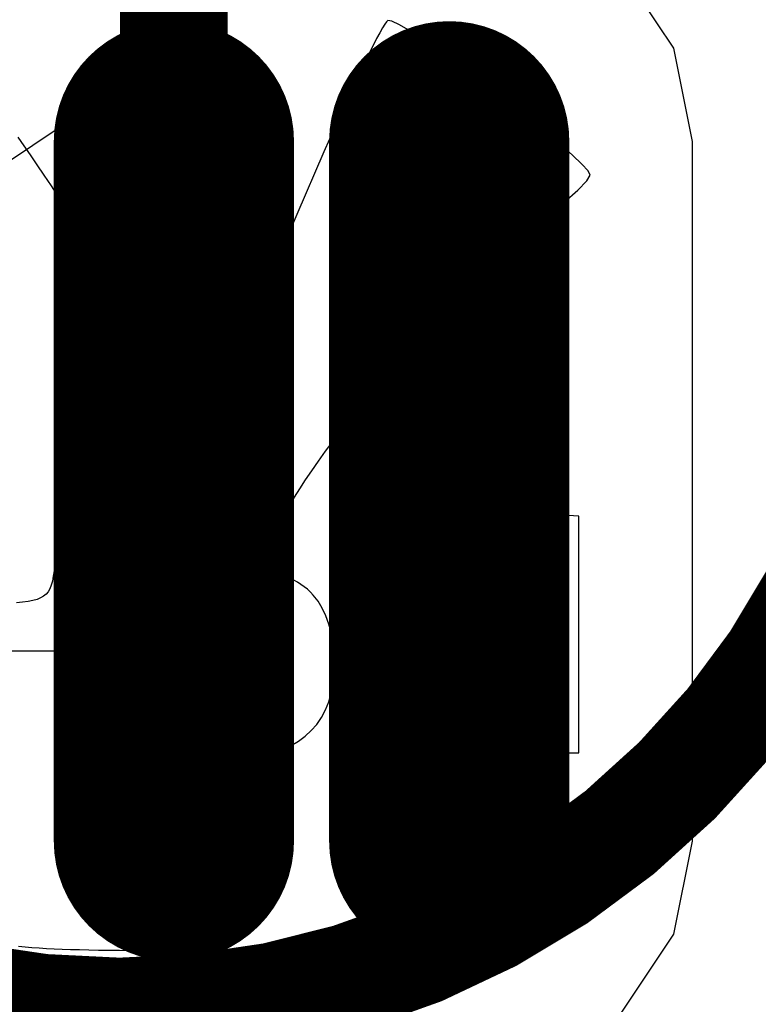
# Model space of a CAD drawing. Header units: millimetres. Extents: x -0.1 to 45.1, y -0.1 to 69.3.
# Tile 10 of 27: x 25.7 to 27.5, y 7.8 to 10.2. Entities that reach past the tile are written whole.
import ezdxf

# ---------------------------------------------------------------- set-up
doc = ezdxf.new("R2010")
doc.units = ezdxf.units.MM
for name, color, linetype in [('BottomLayer', 5, 'Continuous'), ('BottomOverlay', 54, 'Continuous'), ('TopLayer', 1, 'Continuous'), ('TopPaste', 8, 'Continuous'), ('TopSolder', 216, 'Continuous')]:
    doc.layers.add(name, color=color, linetype=linetype)

# ---------------------------------------------------------------- blocks, each defined once
blk = doc.blocks.new('SSOP_28_L10_2_W5_3_P0_65_LS7_8_BL_11')
at = {"layer": 'TopLayer', "const_width": 0.364}
for points in [[(3.575, -2.6295), (3.575, -4.281)], [(4.225, -2.6295), (4.225, -4.281)]]:
    blk.add_lwpolyline(points, dxfattribs=at)
at = {"layer": 'TopLayer', "const_width": 0.182}
for points in [[(3.484, -2.6295, 1), (3.666, -2.6295, 1)], [(4.134, -2.6295, 1), (4.316, -2.6295, 1)], [(3.484, -4.281, 1), (3.666, -4.281, 1)], [(4.134, -4.281, 1), (4.316, -4.281, 1)]]:
    blk.add_lwpolyline(points, format="xyb", close=True, dxfattribs=at)
at = {"layer": 'TopPaste', "const_width": 0.364}
for points in [[(3.575, -2.6295), (3.575, -4.281)], [(4.225, -2.6295), (4.225, -4.281)]]:
    blk.add_lwpolyline(points, dxfattribs=at)
at = {"layer": 'TopPaste', "const_width": 0.182}
for points in [[(3.484, -2.6295, 1), (3.666, -2.6295, 1)], [(4.134, -2.6295, 1), (4.316, -2.6295, 1)], [(3.484, -4.281, 1), (3.666, -4.281, 1)], [(4.134, -4.281, 1), (4.316, -4.281, 1)]]:
    blk.add_lwpolyline(points, format="xyb", close=True, dxfattribs=at)
at = {"layer": 'TopSolder', "const_width": 0.5672}
for points in [[(3.575, -2.6295), (3.575, -4.281)], [(4.225, -2.6295), (4.225, -4.281)]]:
    blk.add_lwpolyline(points, dxfattribs=at)
at = {"layer": 'TopSolder', "const_width": 0.2836}
for points in [[(3.4332, -2.6295, 1), (3.7168, -2.6295, 1)], [(4.0832, -2.6295, 1), (4.3668, -2.6295, 1)], [(3.4332, -4.281, 1), (3.7168, -4.281, 1)], [(4.0832, -4.281, 1), (4.3668, -4.281, 1)]]:
    blk.add_lwpolyline(points, format="xyb", close=True, dxfattribs=at)
blk = doc.blocks.new('ROHS_B_20')
at = {"layer": 'BottomOverlay'}
for p, q in [((-0.2909, 1.8125), (-0.3078, 1.8117)), ((-0.2739, 1.8133), (-0.2909, 1.8125)), ((-0.2567, 1.8138), (-0.2739, 1.8133)), ((-0.2396, 1.8143), (-0.2567, 1.8138)), ((-0.2223, 1.8146), (-0.2396, 1.8143)), ((-0.205, 1.8147), (-0.2223, 1.8146)), ((-0.1876, 1.8148), (-0.205, 1.8147)), ((-0.1702, 1.8147), (-0.1876, 1.8148)), ((-0.1527, 1.8145), (-0.1702, 1.8147)), ((-0.1352, 1.8141), (-0.1527, 1.8145)), ((-0.1177, 1.8136), (-0.1352, 1.8141)), ((-0.1002, 1.813), (-0.1177, 1.8136)), ((-0.0826, 1.8122), (-0.1002, 1.813)), ((-0.5019, 1.7908), (-0.5171, 1.7882)), ((-0.4866, 1.7933), (-0.5019, 1.7908)), ((-0.471, 1.7957), (-0.4866, 1.7933)), ((-0.4553, 1.7979), (-0.471, 1.7957)), ((-0.4394, 1.8), (-0.4553, 1.7979)), ((-0.4234, 1.8019), (-0.4394, 1.8)), ((-0.4073, 1.8037), (-0.4234, 1.8019)), ((-0.391, 1.8054), (-0.4073, 1.8037)), ((-0.3746, 1.8069), (-0.391, 1.8054)), ((-0.3581, 1.8083), (-0.3746, 1.8069)), ((-0.3414, 1.8096), (-0.3581, 1.8083)), ((-0.3247, 1.8107), (-0.3414, 1.8096)), ((-0.3078, 1.8117), (-0.3247, 1.8107)), ((-0.0651, 1.8113), (-0.0826, 1.8122)), ((-0.0475, 1.8103), (-0.0651, 1.8113)), ((-0.0299, 1.8092), (-0.0475, 1.8103)), ((-0.0124, 1.8079), (-0.0299, 1.8092)), ((0.0051, 1.8065), (-0.0124, 1.8079)), ((0.0226, 1.8049), (0.0051, 1.8065)), ((0.0401, 1.8033), (0.0226, 1.8049)), ((0.0575, 1.8015), (0.0401, 1.8033)), ((0.0749, 1.7995), (0.0575, 1.8015)), ((0.0923, 1.7975), (0.0749, 1.7995)), ((0.1096, 1.7953), (0.0923, 1.7975)), ((0.1268, 1.793), (0.1096, 1.7953)), ((0.1439, 1.7905), (0.1268, 1.793)), ((0.161, 1.788), (0.1439, 1.7905)), ((-0.6098, 1.768), (-0.6292, 1.763)), ((-0.5903, 1.7728), (-0.6098, 1.768)), ((-0.5761, 1.7762), (-0.5903, 1.7728)), ((-0.5617, 1.7794), (-0.5761, 1.7762)), ((-0.547, 1.7825), (-0.5617, 1.7794)), ((-0.5322, 1.7854), (-0.547, 1.7825)), ((-0.5171, 1.7882), (-0.5322, 1.7854)), ((-0.6867, 1.747), (-0.7057, 1.7413)), ((-0.6676, 1.7525), (-0.6867, 1.747)), ((-0.6485, 1.7579), (-0.6676, 1.7525)), ((-0.6292, 1.763), (-0.6485, 1.7579)), ((-0.7621, 1.7232), (-0.7808, 1.7168)), ((-0.7434, 1.7294), (-0.7621, 1.7232)), ((-0.7246, 1.7354), (-0.7434, 1.7294)), ((-0.7057, 1.7413), (-0.7246, 1.7354)), ((-0.836, 1.6967), (-0.8542, 1.6896)), ((-0.8177, 1.7036), (-0.836, 1.6967)), ((-0.7993, 1.7103), (-0.8177, 1.7036)), ((-0.7808, 1.7168), (-0.7993, 1.7103)), ((-0.8903, 1.675), (-0.9082, 1.6675)), ((-0.8723, 1.6824), (-0.8903, 1.675)), ((-0.8542, 1.6896), (-0.8723, 1.6824)), ((-0.5397, 1.6702), (-0.5193, 1.6738)), ((-0.5193, 1.6738), (-0.4986, 1.677)), ((-0.5193, 1.6738), (-0.5193, 1.6738)), ((-0.4986, 1.677), (-0.4772, 1.6799)), ((-0.4986, 1.677), (-0.4986, 1.677)), ((-0.4772, 1.6799), (-0.4552, 1.6824)), ((-0.4772, 1.6799), (-0.4772, 1.6799)), ((-0.4552, 1.6824), (-0.4322, 1.6845)), ((-0.4552, 1.6824), (-0.4552, 1.6824)), ((-0.4322, 1.6845), (-0.4082, 1.6863)), ((-0.4322, 1.6845), (-0.4322, 1.6845)), ((-0.4082, 1.6863), (-0.3829, 1.6879)), ((-0.4082, 1.6863), (-0.4082, 1.6863)), ((-0.3829, 1.6879), (-0.3562, 1.6891)), ((-0.3829, 1.6879), (-0.3829, 1.6879)), ((-0.3562, 1.6891), (-0.3279, 1.6901)), ((-0.3562, 1.6891), (-0.3562, 1.6891)), ((-0.3279, 1.6901), (-0.2979, 1.6909)), ((-0.3279, 1.6901), (-0.3279, 1.6901)), ((-0.2979, 1.6909), (-0.266, 1.6914)), ((-0.2979, 1.6909), (-0.2979, 1.6909)), ((-0.266, 1.6914), (-0.232, 1.6917)), ((-0.266, 1.6914), (-0.266, 1.6914)), ((-0.232, 1.6917), (-0.1957, 1.6918)), ((-0.232, 1.6917), (-0.232, 1.6917)), ((-0.1957, 1.6918), (-0.1957, 1.6918)), ((-0.1957, 1.6918), (-0.1702, 1.6918)), ((-0.1702, 1.6918), (-0.1702, 1.6918)), ((-0.1702, 1.6918), (-0.1436, 1.6917)), ((-0.1436, 1.6917), (-0.1436, 1.6917)), ((-0.1436, 1.6917), (-0.1157, 1.6916)), ((-0.1157, 1.6916), (-0.1157, 1.6916)), ((-0.1157, 1.6916), (-0.0891, 1.6914)), ((-0.0891, 1.6914), (-0.0891, 1.6914)), ((-0.0891, 1.6914), (-0.0637, 1.6911)), ((-0.0637, 1.6911), (-0.0637, 1.6911)), ((-0.0637, 1.6911), (-0.0396, 1.6908)), ((-0.0396, 1.6908), (-0.0396, 1.6908)), ((-0.0396, 1.6908), (-0.0166, 1.6904)), ((-0.0166, 1.6904), (-0.0166, 1.6904)), ((-0.0166, 1.6904), (0.0052, 1.6899)), ((0.0052, 1.6899), (0.0052, 1.6899)), ((0.0052, 1.6899), (0.0261, 1.6893)), ((0.0261, 1.6893), (0.0261, 1.6893)), ((0.0261, 1.6893), (0.046, 1.6886)), ((0.046, 1.6886), (0.046, 1.6886)), ((0.046, 1.6886), (0.065, 1.6878)), ((0.065, 1.6878), (0.065, 1.6878)), ((0.065, 1.6878), (0.0832, 1.6869)), ((0.0832, 1.6869), (0.0832, 1.6869)), ((0.0832, 1.6869), (0.1006, 1.6858)), ((0.1006, 1.6858), (0.1006, 1.6858)), ((0.1006, 1.6858), (0.1173, 1.6847)), ((0.1173, 1.6847), (0.1173, 1.6847)), ((0.1173, 1.6847), (0.1334, 1.6833)), ((0.1334, 1.6833), (0.1334, 1.6833)), ((0.1334, 1.6833), (0.1489, 1.6819)), ((-0.9436, 1.6519), (-0.9612, 1.6439)), ((-0.9259, 1.6598), (-0.9436, 1.6519)), ((-0.9082, 1.6675), (-0.9259, 1.6598)), ((-0.6414, 1.6456), (-0.6205, 1.6514)), ((-0.6205, 1.6514), (-0.6001, 1.6568)), ((-0.6205, 1.6514), (-0.6205, 1.6514)), ((-0.6001, 1.6568), (-0.5799, 1.6617)), ((-0.6001, 1.6568), (-0.6001, 1.6568)), ((-0.5799, 1.6617), (-0.5598, 1.6662)), ((-0.5799, 1.6617), (-0.5799, 1.6617)), ((-0.5598, 1.6662), (-0.5397, 1.6702)), ((-0.5598, 1.6662), (-0.5598, 1.6662)), ((-0.5397, 1.6702), (-0.5397, 1.6702)), ((-0.996, 1.6274), (-1.0132, 1.6189)), ((-0.9786, 1.6357), (-0.996, 1.6274)), ((-0.9612, 1.6439), (-0.9786, 1.6357)), ((-0.7074, 1.6252), (-0.6852, 1.6323)), ((-0.6852, 1.6323), (-0.663, 1.6392)), ((-0.6852, 1.6323), (-0.6852, 1.6323)), ((-0.663, 1.6392), (-0.6414, 1.6456)), ((-0.663, 1.6392), (-0.663, 1.6392)), ((-0.6414, 1.6456), (-0.6414, 1.6456)), ((-1.0304, 1.6102), (-1.0474, 1.6014)), ((-1.0132, 1.6189), (-1.0304, 1.6102)), ((-0.7731, 1.6022), (-0.7513, 1.6102)), ((-0.7513, 1.6102), (-0.7294, 1.6178)), ((-0.7513, 1.6102), (-0.7513, 1.6102)), ((-0.7294, 1.6178), (-0.7074, 1.6252)), ((-0.7294, 1.6178), (-0.7294, 1.6178)), ((-0.7074, 1.6252), (-0.7074, 1.6252)), ((-1.0811, 1.5833), (-1.0978, 1.5741)), ((-1.0643, 1.5924), (-1.0811, 1.5833)), ((-1.0474, 1.6014), (-1.0643, 1.5924)), ((-0.8377, 1.5767), (-0.8163, 1.5855)), ((-0.8163, 1.5855), (-0.7948, 1.594)), ((-0.8163, 1.5855), (-0.8163, 1.5855)), ((-0.7948, 1.594), (-0.7731, 1.6022)), ((-0.7948, 1.594), (-0.7948, 1.594)), ((-0.7731, 1.6022), (-0.7731, 1.6022)), ((-1.1144, 1.5646), (-1.1308, 1.5551)), ((-1.0978, 1.5741), (-1.1144, 1.5646)), ((-0.9012, 1.5487), (-0.8802, 1.5583)), ((-0.8802, 1.5583), (-0.859, 1.5676)), ((-0.8802, 1.5583), (-0.8802, 1.5583)), ((-0.859, 1.5676), (-0.8377, 1.5767)), ((-0.859, 1.5676), (-0.859, 1.5676)), ((-0.8377, 1.5767), (-0.8377, 1.5767)), ((-1.1634, 1.5355), (-1.1795, 1.5255)), ((-1.1472, 1.5453), (-1.1634, 1.5355)), ((-1.1308, 1.5551), (-1.1472, 1.5453)), ((-0.9428, 1.5288), (-0.9221, 1.5389)), ((-0.9221, 1.5389), (-0.9012, 1.5487)), ((-0.9221, 1.5389), (-0.9221, 1.5389)), ((-0.9012, 1.5487), (-0.9012, 1.5487)), ((-1.1955, 1.5153), (-1.2113, 1.505)), ((-1.1795, 1.5255), (-1.1955, 1.5153)), ((-0.9839, 1.5078), (-0.9634, 1.5185)), ((-0.9634, 1.5185), (-0.9428, 1.5288)), ((-0.9634, 1.5185), (-0.9634, 1.5185)), ((-0.9428, 1.5288), (-0.9428, 1.5288)), ((-1.2271, 1.4945), (-1.2427, 1.4839)), ((-1.2113, 1.505), (-1.2271, 1.4945)), ((-1.0243, 1.4859), (-1.0042, 1.497)), ((-1.0042, 1.497), (-0.9839, 1.5078)), ((-1.0042, 1.497), (-1.0042, 1.497)), ((-0.9839, 1.5078), (-0.9839, 1.5078)), ((-1.2582, 1.4732), (-1.2736, 1.4623)), ((-1.2427, 1.4839), (-1.2582, 1.4732)), ((-1.0642, 1.4629), (-1.0443, 1.4745)), ((-1.0443, 1.4745), (-1.0243, 1.4859)), ((-1.0443, 1.4745), (-1.0443, 1.4745)), ((-1.0243, 1.4859), (-1.0243, 1.4859)), ((-1.2888, 1.4513), (-1.304, 1.4401)), ((-1.2736, 1.4623), (-1.2888, 1.4513)), ((-1.1034, 1.4389), (-1.0839, 1.451)), ((-1.0839, 1.451), (-1.0642, 1.4629)), ((-1.0839, 1.451), (-1.0839, 1.451)), ((-1.0642, 1.4629), (-1.0642, 1.4629)), ((-1.319, 1.4288), (-1.3338, 1.4174)), ((-1.304, 1.4401), (-1.319, 1.4288)), ((-1.142, 1.414), (-1.1228, 1.4266)), ((-1.1228, 1.4266), (-1.1034, 1.4389)), ((-1.1228, 1.4266), (-1.1228, 1.4266)), ((-1.1034, 1.4389), (-1.1034, 1.4389)), ((-1.3486, 1.4058), (-1.3632, 1.3941)), ((-1.3338, 1.4174), (-1.3486, 1.4058)), ((-1.1799, 1.3882), (-1.161, 1.4012)), ((-1.161, 1.4012), (-1.142, 1.414)), ((-1.161, 1.4012), (-1.161, 1.4012)), ((-1.142, 1.414), (-1.142, 1.414)), ((-1.3777, 1.3823), (-1.3921, 1.3703)), ((-1.3632, 1.3941), (-1.3777, 1.3823)), ((-1.2171, 1.3614), (-1.1986, 1.3749)), ((-1.1986, 1.3749), (-1.1799, 1.3882)), ((-1.1986, 1.3749), (-1.1986, 1.3749)), ((-1.1799, 1.3882), (-1.1799, 1.3882)), ((-1.4063, 1.3582), (-1.4204, 1.3459)), ((-1.3921, 1.3703), (-1.4063, 1.3582)), ((-1.2355, 1.3477), (-1.2171, 1.3614)), ((-1.2171, 1.3614), (-1.2171, 1.3614)), ((-1.4344, 1.3336), (-1.4482, 1.3211)), ((-1.4204, 1.3459), (-1.4344, 1.3336)), ((-1.2716, 1.3195), (-1.2536, 1.3337)), ((-1.2536, 1.3337), (-1.2355, 1.3477)), ((-1.2536, 1.3337), (-1.2536, 1.3337)), ((-1.2355, 1.3477), (-1.2355, 1.3477)), ((-1.4619, 1.3084), (-1.4755, 1.2957)), ((-1.4482, 1.3211), (-1.4619, 1.3084)), ((-1.307, 1.2905), (-1.2894, 1.3051)), ((-1.2894, 1.3051), (-1.2716, 1.3195)), ((-1.2894, 1.3051), (-1.2894, 1.3051)), ((-1.2716, 1.3195), (-1.2716, 1.3195)), ((-1.4889, 1.2828), (-1.5022, 1.2698)), ((-1.4755, 1.2957), (-1.4889, 1.2828)), ((-1.3244, 1.2757), (-1.307, 1.2905)), ((-1.307, 1.2905), (-1.307, 1.2905)), ((-1.5154, 1.2566), (-1.5284, 1.2434)), ((-1.5022, 1.2698), (-1.5154, 1.2566)), ((-1.3587, 1.2454), (-1.3416, 1.2606)), ((-1.3416, 1.2606), (-1.3244, 1.2757)), ((-1.3416, 1.2606), (-1.3416, 1.2606)), ((-1.3244, 1.2757), (-1.3244, 1.2757)), ((-1.5284, 1.2434), (-1.5413, 1.23)), ((-1.3755, 1.2299), (-1.3587, 1.2454)), ((-1.3587, 1.2454), (-1.3587, 1.2454)), ((-0.3872, 1.2328), (-0.4115, 1.2312)), ((-0.3627, 1.2325), (-0.3872, 1.2328)), ((-0.3395, 1.2302), (-0.3627, 1.2325)), ((-1.554, 1.2165), (-1.5667, 1.2029)), ((-1.5413, 1.23), (-1.554, 1.2165)), ((-1.4085, 1.1984), (-1.3921, 1.2142)), ((-1.3921, 1.2142), (-1.3755, 1.2299)), ((-1.3921, 1.2142), (-1.3921, 1.2142)), ((-1.3755, 1.2299), (-1.3755, 1.2299)), ((-1.107, 1.2249), (-1.1739, 1.2249)), ((-1.1739, 1.2249), (-1.1739, 0.6658)), ((-1.0868, 1.2243), (-1.107, 1.2249)), ((-1.0711, 1.2218), (-1.0868, 1.2243)), ((-1.0593, 1.2165), (-1.0711, 1.2218)), ((-1.0509, 1.2075), (-1.0593, 1.2165)), ((-0.8148, 1.2085), (-0.8232, 1.1985)), ((-0.8048, 1.216), (-0.8148, 1.2085)), ((-0.793, 1.2211), (-0.8048, 1.216)), ((-0.7793, 1.224), (-0.793, 1.2211)), ((-0.7634, 1.2249), (-0.7793, 1.224)), ((-0.7439, 1.2244), (-0.7634, 1.2249)), ((-0.7293, 1.2218), (-0.7439, 1.2244)), ((-0.7192, 1.2158), (-0.7293, 1.2218)), ((-0.7131, 1.205), (-0.7192, 1.2158)), ((-0.4762, 1.2159), (-0.4949, 1.2075)), ((-0.456, 1.2227), (-0.4762, 1.2159)), ((-0.4345, 1.2278), (-0.456, 1.2227)), ((-0.4115, 1.2312), (-0.4345, 1.2278)), ((-0.3177, 1.2259), (-0.3395, 1.2302)), ((-0.2971, 1.2197), (-0.3177, 1.2259)), ((-0.2779, 1.2117), (-0.2971, 1.2197)), ((-0.2602, 1.2018), (-0.2779, 1.2117)), ((-0.0333, 1.2094), (-0.0354, 1.2054)), ((-0.031, 1.2128), (-0.0333, 1.2094)), ((-0.0286, 1.2156), (-0.031, 1.2128)), ((-0.0259, 1.218), (-0.0286, 1.2156)), ((-0.023, 1.22), (-0.0259, 1.218)), ((-0.0199, 1.2216), (-0.023, 1.22)), ((-0.0166, 1.2228), (-0.0199, 1.2216)), ((-0.0131, 1.2237), (-0.0166, 1.2228)), ((-0.0053, 1.2247), (-0.0131, 1.2237)), ((0.0036, 1.2249), (-0.0053, 1.2247)), ((0.019, 1.224), (0.0036, 1.2249)), ((0.0312, 1.2205), (0.019, 1.224)), ((0.0406, 1.2139), (0.0312, 1.2205)), ((0.0475, 1.2032), (0.0406, 1.2139)), ((-1.5791, 1.1891), (-1.5914, 1.1752)), ((-1.5667, 1.2029), (-1.5791, 1.1891)), ((-1.4247, 1.1823), (-1.4085, 1.1984)), ((-1.4085, 1.1984), (-1.4085, 1.1984)), ((-1.0453, 1.1941), (-1.0509, 1.2075)), ((-1.042, 1.1753), (-1.0453, 1.1941)), ((-0.8303, 1.1858), (-0.8362, 1.1701)), ((-0.8232, 1.1985), (-0.8303, 1.1858)), ((-0.7105, 1.1878), (-0.7131, 1.205)), ((-0.7111, 1.1629), (-0.7105, 1.1878)), ((-0.528, 1.1856), (-0.5422, 1.1723)), ((-0.5122, 1.1973), (-0.528, 1.1856)), ((-0.4949, 1.2075), (-0.5122, 1.1973)), ((-0.244, 1.1902), (-0.2602, 1.2018)), ((-0.2292, 1.1768), (-0.244, 1.1902)), ((-0.0405, 1.1897), (-0.042, 1.1831)), ((-0.039, 1.1956), (-0.0405, 1.1897)), ((-0.0373, 1.2009), (-0.039, 1.1956)), ((-0.0354, 1.2054), (-0.0373, 1.2009)), ((0.0522, 1.1877), (0.0475, 1.2032)), ((0.0552, 1.1666), (0.0522, 1.1877)), ((-1.5914, 1.1752), (-1.6036, 1.1613)), ((-1.4565, 1.1495), (-1.4407, 1.166)), ((-1.4407, 1.166), (-1.4247, 1.1823)), ((-1.4407, 1.166), (-1.4407, 1.166)), ((-1.4247, 1.1823), (-1.4247, 1.1823)), ((-1.0405, 1.1502), (-1.042, 1.1753)), ((-0.8362, 1.1701), (-0.8411, 1.1513)), ((-0.7144, 1.129), (-0.7111, 1.1629)), ((-0.5422, 1.1723), (-0.5549, 1.1575)), ((-0.2161, 1.1617), (-0.2292, 1.1768)), ((-0.0443, 1.1675), (-0.0453, 1.1585)), ((-0.0432, 1.1757), (-0.0443, 1.1675)), ((-0.042, 1.1831), (-0.0432, 1.1757)), ((0.0567, 1.1391), (0.0552, 1.1666)), ((-1.4721, 1.1329), (-1.4565, 1.1495)), ((-1.4565, 1.1495), (-1.4565, 1.1495)), ((-1.0401, 1.1179), (-1.0405, 1.1502)), ((-0.8411, 1.1513), (-0.8463, 1.128)), ((-0.5659, 1.1411), (-0.5754, 1.1232)), ((-0.5549, 1.1575), (-0.5659, 1.1411)), ((-0.2045, 1.145), (-0.2161, 1.1617)), ((-0.1946, 1.1267), (-0.2045, 1.145)), ((-0.0462, 1.1485), (-0.0469, 1.1376)), ((-0.0453, 1.1585), (-0.0462, 1.1485)), ((0.0571, 1.1045), (0.0567, 1.1391)), ((-1.5026, 1.0989), (-1.4875, 1.116)), ((-1.4875, 1.116), (-1.4721, 1.1329)), ((-1.4875, 1.116), (-1.4875, 1.116)), ((-1.4721, 1.1329), (-1.4721, 1.1329)), ((-1.04, 1.1), (-1.0401, 1.1179)), ((-0.8463, 1.128), (-0.8511, 1.1073)), ((-0.7199, 1.0844), (-0.7144, 1.129)), ((-0.5754, 1.1232), (-0.5832, 1.1039)), ((-0.449, 1.1071), (-0.4396, 1.1165)), ((-0.4396, 1.1165), (-0.4278, 1.1248)), ((-0.4396, 1.1165), (-0.4396, 1.1165)), ((-0.4278, 1.1248), (-0.4155, 1.1305)), ((-0.4278, 1.1248), (-0.4278, 1.1248)), ((-0.4155, 1.1305), (-0.403, 1.1339)), ((-0.4155, 1.1305), (-0.4155, 1.1305)), ((-0.403, 1.1339), (-0.3904, 1.1349)), ((-0.403, 1.1339), (-0.403, 1.1339)), ((-0.3904, 1.1349), (-0.3904, 1.1349)), ((-0.3904, 1.1349), (-0.3778, 1.1338)), ((-0.3778, 1.1338), (-0.3778, 1.1338)), ((-0.3778, 1.1338), (-0.3654, 1.1306)), ((-0.3654, 1.1306), (-0.3654, 1.1306)), ((-0.3654, 1.1306), (-0.3535, 1.1255)), ((-0.3535, 1.1255), (-0.3535, 1.1255)), ((-0.3535, 1.1255), (-0.3421, 1.1185)), ((-0.3421, 1.1185), (-0.3421, 1.1185)), ((-0.3421, 1.1185), (-0.3314, 1.1098)), ((-0.1864, 1.1069), (-0.1946, 1.1267)), ((-0.0476, 1.1257), (-0.0481, 1.1128)), ((-0.0469, 1.1376), (-0.0476, 1.1257)), ((-1.5175, 1.0817), (-1.5026, 1.0989)), ((-1.5026, 1.0989), (-1.5026, 1.0989)), ((-1.0397, 1.0842), (-1.04, 1.1)), ((-0.8511, 1.1073), (-0.8557, 1.0892)), ((-0.5832, 1.1039), (-0.5893, 1.0832)), ((-0.4637, 1.0834), (-0.457, 1.096)), ((-0.457, 1.096), (-0.449, 1.1071)), ((-0.457, 1.096), (-0.457, 1.096)), ((-0.449, 1.1071), (-0.449, 1.1071)), ((-0.3314, 1.1098), (-0.3314, 1.1098)), ((-0.3314, 1.1098), (-0.3216, 1.0995)), ((-0.3216, 1.0995), (-0.3216, 1.0995)), ((-0.3216, 1.0995), (-0.3129, 1.0877)), ((-0.18, 1.0855), (-0.1864, 1.1069)), ((-0.0486, 1.0989), (-0.049, 1.0838)), ((-0.0481, 1.1128), (-0.0486, 1.0989)), ((0.0571, 0.9841), (0.0571, 1.1045)), ((-1.5322, 1.0643), (-1.5175, 1.0817)), ((-1.5175, 1.0817), (-1.5175, 1.0817)), ((-1.0391, 1.0704), (-1.0397, 1.0842)), ((-1.0382, 1.0584), (-1.0391, 1.0704)), ((-0.8602, 1.0736), (-0.8647, 1.0601)), ((-0.8557, 1.0892), (-0.8602, 1.0736)), ((-0.723, 1.0547), (-0.7216, 1.0698)), ((-0.7216, 1.0698), (-0.7199, 1.0844)), ((-0.5893, 1.0832), (-0.5937, 1.0611)), ((-0.473, 1.0546), (-0.469, 1.0695)), ((-0.469, 1.0695), (-0.4637, 1.0834)), ((-0.469, 1.0695), (-0.469, 1.0695)), ((-0.4637, 1.0834), (-0.4637, 1.0834)), ((-0.3129, 1.0877), (-0.3129, 1.0877)), ((-0.3129, 1.0877), (-0.3053, 1.0746)), ((-0.3053, 1.0746), (-0.3053, 1.0746)), ((-0.3053, 1.0746), (-0.2992, 1.0603)), ((-0.1753, 1.0627), (-0.18, 1.0855)), ((-0.049, 1.0838), (-0.0493, 1.0676)), ((-1.5609, 1.0289), (-1.5467, 1.0467)), ((-1.5467, 1.0467), (-1.5322, 1.0643)), ((-1.5467, 1.0467), (-1.5467, 1.0467)), ((-1.5322, 1.0643), (-1.5322, 1.0643)), ((-1.0367, 1.0482), (-1.0382, 1.0584)), ((-1.0346, 1.0395), (-1.0367, 1.0482)), ((-0.8695, 1.0487), (-0.8746, 1.0393)), ((-0.8647, 1.0601), (-0.8695, 1.0487)), ((-0.7241, 1.0394), (-0.723, 1.0547)), ((-0.5937, 1.0611), (-0.5964, 1.0377)), ((-0.4756, 1.0391), (-0.473, 1.0546)), ((-0.473, 1.0546), (-0.473, 1.0546)), ((-0.2992, 1.0603), (-0.2992, 1.0603)), ((-0.2992, 1.0603), (-0.2946, 1.0448)), ((-0.1725, 1.0385), (-0.1753, 1.0627)), ((-0.0495, 1.0502), (-0.0498, 1.0117)), ((-0.0493, 1.0676), (-0.0495, 1.0502)), ((-1.5749, 1.0109), (-1.5609, 1.0289)), ((-1.5609, 1.0289), (-1.5609, 1.0289)), ((-1.0319, 1.0323), (-1.0346, 1.0395)), ((-1.0283, 1.0264), (-1.0319, 1.0323)), ((-1.0238, 1.0217), (-1.0283, 1.0264)), ((-0.8863, 1.0253), (-0.8932, 1.0204)), ((-0.8801, 1.0315), (-0.8863, 1.0253)), ((-0.8746, 1.0393), (-0.8801, 1.0315)), ((-0.7254, 1.0087), (-0.7249, 1.0241)), ((-0.7249, 1.0241), (-0.7241, 1.0394)), ((-0.5964, 1.0377), (-0.5973, 1.0129)), ((-0.477, 1.0232), (-0.4756, 1.0391)), ((-0.477, 1.0071), (-0.477, 1.0232)), ((-0.477, 1.0232), (-0.477, 1.0232)), ((-0.4756, 1.0391), (-0.4756, 1.0391)), ((-0.2946, 1.0448), (-0.2946, 1.0448)), ((-0.2946, 1.0448), (-0.2917, 1.0283)), ((-0.2917, 1.0283), (-0.2917, 1.0283)), ((-0.2917, 1.0283), (-0.2908, 1.0109)), ((-0.1715, 1.0129), (-0.1725, 1.0385)), ((-1.5887, 0.9927), (-1.5749, 1.0109)), ((-1.5749, 1.0109), (-1.5749, 1.0109)), ((-1.0183, 1.018), (-1.0238, 1.0217)), ((-1.0118, 1.0153), (-1.0183, 1.018)), ((-1.004, 1.0133), (-1.0118, 1.0153)), ((-0.9949, 1.0121), (-1.004, 1.0133)), ((-0.9845, 1.0113), (-0.9949, 1.0121)), ((-0.9725, 1.011), (-0.9845, 1.0113)), ((-0.9589, 1.0109), (-0.9725, 1.011)), ((-0.9444, 1.011), (-0.9589, 1.0109)), ((-0.9315, 1.0115), (-0.9444, 1.011)), ((-0.9201, 1.0125), (-0.9315, 1.0115)), ((-0.91, 1.0142), (-0.9201, 1.0125)), ((-0.9011, 1.0168), (-0.91, 1.0142)), ((-0.8932, 1.0204), (-0.9011, 1.0168)), ((-0.7256, 0.9933), (-0.7254, 1.0087)), ((-0.5973, 1.0129), (-0.5964, 0.9887)), ((-0.4758, 0.9912), (-0.477, 1.0071)), ((-0.477, 1.0071), (-0.477, 1.0071)), ((-0.2908, 1.0109), (-0.2916, 0.9941)), ((-0.2908, 1.0109), (-0.2908, 1.0109)), ((-0.1724, 0.9864), (-0.1718, 0.9994)), ((-0.1718, 0.9994), (-0.1715, 1.0129)), ((-0.0498, 1.0117), (-0.0499, 0.9679)), ((-1.6022, 0.9744), (-1.5887, 0.9927)), ((-1.5887, 0.9927), (-1.5887, 0.9927)), ((-0.7255, 0.9783), (-0.7256, 0.9933)), ((-0.7251, 0.9635), (-0.7255, 0.9783)), ((-0.5964, 0.9887), (-0.5938, 0.9652)), ((-0.4733, 0.9757), (-0.4758, 0.9912)), ((-0.4758, 0.9912), (-0.4758, 0.9912)), ((-0.2939, 0.9784), (-0.2977, 0.9638)), ((-0.2916, 0.9941), (-0.2939, 0.9784)), ((-0.2939, 0.9784), (-0.2939, 0.9784)), ((-0.2916, 0.9941), (-0.2916, 0.9941)), ((-0.1734, 0.9738), (-0.1724, 0.9864)), ((0.2712, 0.9841), (0.0571, 0.9841)), ((-0.7245, 0.9491), (-0.7251, 0.9635)), ((-0.5938, 0.9652), (-0.5896, 0.9426)), ((-0.4695, 0.9609), (-0.4733, 0.9757)), ((-0.4733, 0.9757), (-0.4733, 0.9757)), ((-0.4645, 0.9471), (-0.4695, 0.9609)), ((-0.4695, 0.9609), (-0.4695, 0.9609)), ((-0.2977, 0.9638), (-0.3028, 0.9504)), ((-0.2977, 0.9638), (-0.2977, 0.9638)), ((-0.1766, 0.95), (-0.1748, 0.9617)), ((-0.1748, 0.9617), (-0.1734, 0.9738)), ((-0.0499, 0.9679), (-0.0499, 0.944)), ((-0.7236, 0.9353), (-0.7245, 0.9491)), ((-0.7224, 0.9222), (-0.7236, 0.9353)), ((-0.5896, 0.9426), (-0.5838, 0.9212)), ((-0.4582, 0.9346), (-0.4645, 0.9471)), ((-0.4645, 0.9471), (-0.4645, 0.9471)), ((-0.4507, 0.9236), (-0.4582, 0.9346)), ((-0.4582, 0.9346), (-0.4582, 0.9346)), ((-0.3092, 0.9382), (-0.3167, 0.9273)), ((-0.3028, 0.9504), (-0.3092, 0.9382)), ((-0.3092, 0.9382), (-0.3092, 0.9382)), ((-0.3028, 0.9504), (-0.3028, 0.9504)), ((-0.1815, 0.928), (-0.1789, 0.9388)), ((-0.1789, 0.9388), (-0.1766, 0.95)), ((-0.0499, 0.944), (-0.0496, 0.8572)), ((-0.7209, 0.9097), (-0.7224, 0.9222)), ((-0.7191, 0.8982), (-0.7209, 0.9097)), ((-0.5838, 0.9212), (-0.5766, 0.9012)), ((-0.4419, 0.9145), (-0.4507, 0.9236)), ((-0.4507, 0.9236), (-0.4507, 0.9236)), ((-0.4319, 0.9074), (-0.4419, 0.9145)), ((-0.4419, 0.9145), (-0.4419, 0.9145)), ((-0.4187, 0.901), (-0.4319, 0.9074)), ((-0.4319, 0.9074), (-0.4319, 0.9074)), ((-0.3347, 0.9098), (-0.345, 0.9034)), ((-0.3253, 0.9179), (-0.3347, 0.9098)), ((-0.3347, 0.9098), (-0.3347, 0.9098)), ((-0.3167, 0.9273), (-0.3253, 0.9179)), ((-0.3253, 0.9179), (-0.3253, 0.9179)), ((-0.3167, 0.9273), (-0.3167, 0.9273)), ((-0.192, 0.8981), (-0.1881, 0.9077)), ((-0.1881, 0.9077), (-0.1846, 0.9176)), ((-0.1846, 0.9176), (-0.1815, 0.928)), ((-1.0354, 0.8815), (-1.0327, 0.8869)), ((-1.0327, 0.8869), (-1.0291, 0.8914)), ((-1.0327, 0.8869), (-1.0327, 0.8869)), ((-1.0291, 0.8914), (-1.0246, 0.895)), ((-1.0291, 0.8914), (-1.0291, 0.8914)), ((-1.0246, 0.895), (-1.019, 0.8977)), ((-1.0246, 0.895), (-1.0246, 0.895)), ((-1.019, 0.8977), (-1.0121, 0.8996)), ((-1.019, 0.8977), (-1.019, 0.8977)), ((-1.0121, 0.8996), (-1.004, 0.9008)), ((-1.0121, 0.8996), (-1.0121, 0.8996)), ((-1.004, 0.9008), (-0.9944, 0.9014)), ((-1.004, 0.9008), (-1.004, 0.9008)), ((-0.9944, 0.9014), (-0.9944, 0.9014)), ((-0.9944, 0.9014), (-0.9833, 0.9014)), ((-0.9833, 0.9014), (-0.9833, 0.9014)), ((-0.9833, 0.9014), (-0.9706, 0.9009)), ((-0.9706, 0.9009), (-0.9706, 0.9009)), ((-0.9706, 0.9009), (-0.9561, 0.9)), ((-0.9561, 0.9), (-0.9561, 0.9)), ((-0.9561, 0.9), (-0.9397, 0.8987)), ((-0.9397, 0.8987), (-0.9397, 0.8987)), ((-0.9397, 0.8987), (-0.9125, 0.8959)), ((-0.9125, 0.8959), (-0.9125, 0.8959)), ((-0.9125, 0.8959), (-0.8904, 0.8923)), ((-0.8904, 0.8923), (-0.8904, 0.8923)), ((-0.8904, 0.8923), (-0.8729, 0.8875)), ((-0.8729, 0.8875), (-0.8729, 0.8875)), ((-0.8729, 0.8875), (-0.8596, 0.8813)), ((-0.7171, 0.8877), (-0.7191, 0.8982)), ((-0.7148, 0.8782), (-0.7171, 0.8877)), ((-0.5766, 0.9012), (-0.568, 0.8829)), ((-0.4055, 0.8967), (-0.4187, 0.901)), ((-0.4187, 0.901), (-0.4187, 0.901)), ((-0.3926, 0.8943), (-0.4055, 0.8967)), ((-0.4055, 0.8967), (-0.4055, 0.8967)), ((-0.3799, 0.8939), (-0.3926, 0.8943)), ((-0.3926, 0.8943), (-0.3926, 0.8943)), ((-0.3677, 0.8953), (-0.3799, 0.8939)), ((-0.3799, 0.8939), (-0.3799, 0.8939)), ((-0.3561, 0.8985), (-0.3677, 0.8953)), ((-0.3677, 0.8953), (-0.3677, 0.8953)), ((-0.345, 0.9034), (-0.3561, 0.8985)), ((-0.3561, 0.8985), (-0.3561, 0.8985)), ((-0.345, 0.9034), (-0.345, 0.9034)), ((-0.201, 0.8804), (-0.1963, 0.8891)), ((-0.1963, 0.8891), (-0.192, 0.8981)), ((-1.0395, 0.8585), (-1.0387, 0.8673)), ((-1.0387, 0.8673), (-1.0374, 0.8749)), ((-1.0387, 0.8673), (-1.0387, 0.8673)), ((-1.0374, 0.8749), (-1.0354, 0.8815)), ((-1.0374, 0.8749), (-1.0374, 0.8749)), ((-1.0354, 0.8815), (-1.0354, 0.8815)), ((-0.8596, 0.8813), (-0.8596, 0.8813)), ((-0.8596, 0.8813), (-0.8501, 0.8734)), ((-0.8501, 0.8734), (-0.8501, 0.8734)), ((-0.8501, 0.8734), (-0.8438, 0.8636)), ((-0.8438, 0.8636), (-0.8438, 0.8636)), ((-0.8438, 0.8636), (-0.8404, 0.8515)), ((-0.7062, 0.85), (-0.7148, 0.8782)), ((-0.568, 0.8829), (-0.5581, 0.8666)), ((-0.5581, 0.8666), (-0.5469, 0.8524)), ((-0.2177, 0.8571), (-0.2117, 0.8644)), ((-0.2117, 0.8644), (-0.2062, 0.8722)), ((-0.2062, 0.8722), (-0.201, 0.8804)), ((0.0968, 0.8592), (0.1052, 0.8624)), ((0.1052, 0.8624), (0.115, 0.865)), ((0.115, 0.865), (0.1263, 0.8672)), ((0.1263, 0.8672), (0.1393, 0.8689)), ((0.1393, 0.8689), (0.1541, 0.8705)), ((-1.0401, 0.8369), (-1.0399, 0.8484)), ((-1.0395, 0.8154), (-1.0401, 0.8369)), ((-1.0401, 0.8369), (-1.0401, 0.8369)), ((-1.0399, 0.8484), (-1.0395, 0.8585)), ((-1.0399, 0.8484), (-1.0399, 0.8484)), ((-1.0395, 0.8585), (-1.0395, 0.8585)), ((-0.8404, 0.8515), (-0.8404, 0.8515)), ((-0.8404, 0.8515), (-0.8393, 0.8369)), ((-0.8393, 0.8369), (-0.8396, 0.8293)), ((-0.8393, 0.8369), (-0.8393, 0.8369)), ((-0.7022, 0.8317), (-0.7062, 0.85)), ((-0.5469, 0.8524), (-0.5401, 0.8453)), ((-0.5401, 0.8453), (-0.5329, 0.8387)), ((-0.5329, 0.8387), (-0.5255, 0.8326)), ((-0.2459, 0.8319), (-0.2382, 0.8376)), ((-0.2382, 0.8376), (-0.231, 0.8436)), ((-0.231, 0.8436), (-0.2241, 0.8501)), ((-0.2241, 0.8501), (-0.2177, 0.8571)), ((-0.0496, 0.8572), (-0.0486, 0.7903)), ((0.0718, 0.829), (0.075, 0.8373)), ((0.075, 0.8373), (0.079, 0.8444)), ((0.079, 0.8444), (0.0839, 0.8503)), ((0.0839, 0.8503), (0.0898, 0.8552)), ((0.0898, 0.8552), (0.0968, 0.8592)), ((-1.0374, 0.7989), (-1.0395, 0.8154)), ((-1.0395, 0.8154), (-1.0395, 0.8154)), ((-0.8418, 0.816), (-0.8438, 0.8102)), ((-0.8404, 0.8223), (-0.8418, 0.816)), ((-0.8418, 0.816), (-0.8418, 0.816)), ((-0.8396, 0.8293), (-0.8404, 0.8223)), ((-0.8404, 0.8223), (-0.8404, 0.8223)), ((-0.8396, 0.8293), (-0.8396, 0.8293)), ((-0.7006, 0.8146), (-0.7022, 0.8317)), ((-0.7012, 0.7983), (-0.7006, 0.8146)), ((-0.5255, 0.8326), (-0.5176, 0.8271)), ((-0.5176, 0.8271), (-0.5094, 0.822)), ((-0.5094, 0.822), (-0.5008, 0.8175)), ((-0.5008, 0.8175), (-0.4917, 0.8134)), ((-0.4917, 0.8134), (-0.4821, 0.8098)), ((-0.2906, 0.81), (-0.2808, 0.8136)), ((-0.2808, 0.8136), (-0.2714, 0.8175)), ((-0.2714, 0.8175), (-0.2625, 0.8219)), ((-0.2625, 0.8219), (-0.254, 0.8267)), ((-0.254, 0.8267), (-0.2459, 0.8319)), ((0.067, 0.8079), (0.0691, 0.8192)), ((0.0691, 0.8192), (0.0718, 0.829)), ((-1.0327, 0.7869), (-1.0374, 0.7989)), ((-1.0374, 0.7989), (-1.0374, 0.7989)), ((-0.8596, 0.7925), (-0.8658, 0.7892)), ((-0.8544, 0.7962), (-0.8596, 0.7925)), ((-0.8596, 0.7925), (-0.8596, 0.7925)), ((-0.8501, 0.8004), (-0.8544, 0.7962)), ((-0.8544, 0.7962), (-0.8544, 0.7962)), ((-0.8466, 0.8051), (-0.8501, 0.8004)), ((-0.8501, 0.8004), (-0.8501, 0.8004)), ((-0.8438, 0.8102), (-0.8466, 0.8051)), ((-0.8466, 0.8051), (-0.8466, 0.8051)), ((-0.8438, 0.8102), (-0.8438, 0.8102)), ((-0.7043, 0.7823), (-0.7012, 0.7983)), ((-0.4821, 0.8098), (-0.472, 0.8066)), ((-0.472, 0.8066), (-0.4614, 0.804)), ((-0.4614, 0.804), (-0.4502, 0.8017)), ((-0.4502, 0.8017), (-0.4384, 0.7999)), ((-0.4384, 0.7999), (-0.4259, 0.7985)), ((-0.4259, 0.7985), (-0.4128, 0.7975)), ((-0.4128, 0.7975), (-0.399, 0.797)), ((-0.399, 0.797), (-0.3844, 0.7968)), ((-0.3844, 0.7968), (-0.3712, 0.797)), ((-0.3712, 0.797), (-0.3584, 0.7976)), ((-0.3584, 0.7976), (-0.346, 0.7986)), ((-0.346, 0.7986), (-0.334, 0.8001)), ((-0.334, 0.8001), (-0.3225, 0.8019)), ((-0.3225, 0.8019), (-0.3115, 0.8042)), ((-0.3115, 0.8042), (-0.3008, 0.8069)), ((-0.3008, 0.8069), (-0.2906, 0.81)), ((-0.0486, 0.7903), (-0.0462, 0.7407)), ((0.0637, 0.7801), (0.0652, 0.7949)), ((0.0652, 0.7949), (0.067, 0.8079)), ((-1.0246, 0.7789), (-1.0327, 0.7869)), ((-1.0327, 0.7869), (-1.0327, 0.7869)), ((-1.0121, 0.7742), (-1.0246, 0.7789)), ((-1.0246, 0.7789), (-1.0246, 0.7789)), ((-0.9944, 0.7724), (-1.0121, 0.7742)), ((-1.0121, 0.7742), (-1.0121, 0.7742)), ((-0.9706, 0.7729), (-0.9944, 0.7724)), ((-0.9944, 0.7724), (-0.9944, 0.7724)), ((-0.9397, 0.7751), (-0.9706, 0.7729)), ((-0.9706, 0.7729), (-0.9706, 0.7729)), ((-0.9254, 0.7764), (-0.9397, 0.7751)), ((-0.9397, 0.7751), (-0.9397, 0.7751)), ((-0.9125, 0.7779), (-0.9254, 0.7764)), ((-0.9254, 0.7764), (-0.9254, 0.7764)), ((-0.9008, 0.7796), (-0.9125, 0.7779)), ((-0.9125, 0.7779), (-0.9125, 0.7779)), ((-0.8904, 0.7816), (-0.9008, 0.7796)), ((-0.9008, 0.7796), (-0.9008, 0.7796)), ((-0.8811, 0.7838), (-0.8904, 0.7816)), ((-0.8904, 0.7816), (-0.8904, 0.7816)), ((-0.8729, 0.7863), (-0.8811, 0.7838)), ((-0.8811, 0.7838), (-0.8811, 0.7838)), ((-0.8658, 0.7892), (-0.8729, 0.7863)), ((-0.8729, 0.7863), (-0.8729, 0.7863)), ((-0.8658, 0.7892), (-0.8658, 0.7892)), ((-0.7097, 0.7664), (-0.7043, 0.7823)), ((0.0609, 0.7492), (0.0637, 0.7801)), ((-0.7279, 0.7328), (-0.7175, 0.75)), ((-0.7175, 0.75), (-0.7097, 0.7664)), ((0.0594, 0.7364), (0.0609, 0.7492)), ((-0.7369, 0.72), (-0.7279, 0.7328)), ((-0.4467, 0.7227), (-0.4537, 0.7123)), ((-0.4401, 0.7312), (-0.4467, 0.7227)), ((-0.434, 0.7377), (-0.4401, 0.7312)), ((-0.4287, 0.7418), (-0.434, 0.7377)), ((-0.4243, 0.7432), (-0.4287, 0.7418)), ((-0.4132, 0.7343), (-0.4243, 0.7432)), ((-0.3964, 0.71), (-0.4132, 0.7343)), ((-0.0462, 0.7407), (-0.042, 0.7059)), ((0.0558, 0.7145), (0.0577, 0.7249)), ((0.0577, 0.7249), (0.0594, 0.7364)), ((-0.7676, 0.6891), (-0.7566, 0.6982)), ((-0.7566, 0.6982), (-0.7464, 0.7085)), ((-0.7464, 0.7085), (-0.7369, 0.72)), ((-0.4608, 0.7004), (-0.4679, 0.6873)), ((-0.4537, 0.7123), (-0.4608, 0.7004)), ((-0.3763, 0.674), (-0.3964, 0.71)), ((-0.042, 0.7059), (-0.0356, 0.6833)), ((0.051, 0.697), (0.0535, 0.7052)), ((0.0535, 0.7052), (0.0558, 0.7145)), ((-0.8076, 0.6687), (-0.7929, 0.6744)), ((-0.7929, 0.6744), (-0.7796, 0.6812)), ((-0.7796, 0.6812), (-0.7676, 0.6891)), ((-0.4679, 0.6873), (-0.4824, 0.6572)), ((-0.355, 0.6301), (-0.3763, 0.674)), ((-0.0356, 0.6833), (-0.0264, 0.6703)), ((0.0327, 0.6704), (0.0372, 0.674)), ((0.0372, 0.674), (0.0413, 0.6784)), ((0.0413, 0.6784), (0.0449, 0.6837)), ((0.0449, 0.6837), (0.0481, 0.6898)), ((0.0481, 0.6898), (0.051, 0.697)), ((-1.1739, 0.6658), (-1.0334, 0.6577)), ((-1.0334, 0.6577), (-0.9977, 0.6558)), ((-0.9977, 0.6558), (-0.9651, 0.6547)), ((-0.9651, 0.6547), (-0.9355, 0.6542)), ((-0.9355, 0.6542), (-0.9085, 0.6545)), ((-0.9085, 0.6545), (-0.884, 0.6556)), ((-0.884, 0.6556), (-0.8618, 0.6575)), ((-0.8618, 0.6575), (-0.8418, 0.6603)), ((-0.8418, 0.6603), (-0.8238, 0.664)), ((-0.8238, 0.664), (-0.8076, 0.6687)), ((-0.4824, 0.6572), (-0.4918, 0.6398)), ((-0.0264, 0.6703), (-0.014, 0.6644)), ((-0.014, 0.6644), (0.002, 0.663)), ((0.002, 0.663), (0.0093, 0.6632)), ((0.0093, 0.6632), (0.016, 0.664)), ((0.016, 0.664), (0.0221, 0.6655)), ((0.0221, 0.6655), (0.0276, 0.6676)), ((0.0276, 0.6676), (0.0327, 0.6704)), ((-0.4918, 0.6398), (-0.5026, 0.6212)), ((-0.3462, 0.6109), (-0.355, 0.6301)), ((-0.5026, 0.6212), (-0.5148, 0.6015)), ((-0.3362, 0.59), (-0.3462, 0.6109)), ((-0.5148, 0.6015), (-0.5284, 0.5807)), ((-0.3252, 0.5676), (-0.3362, 0.59)), ((-0.5431, 0.559), (-0.559, 0.5363)), ((-0.5284, 0.5807), (-0.5431, 0.559)), ((-0.3131, 0.5438), (-0.3252, 0.5676)), ((-0.559, 0.5363), (-0.576, 0.513)), ((-0.3001, 0.5187), (-0.3131, 0.5438)), ((-0.576, 0.513), (-0.594, 0.4889)), ((-0.2863, 0.4924), (-0.3001, 0.5187)), ((-0.594, 0.4889), (-0.613, 0.4642)), ((-0.2716, 0.4651), (-0.2863, 0.4924)), ((-0.2562, 0.4367), (-0.2716, 0.4651)), ((-0.613, 0.4642), (-0.6327, 0.4391)), ((-0.6327, 0.4391), (-0.6532, 0.4135)), ((-0.2402, 0.4075), (-0.2562, 0.4367)), ((-0.6532, 0.4135), (-0.6744, 0.3876)), ((-0.2235, 0.3775), (-0.2402, 0.4075)), ((-0.6744, 0.3876), (-0.6962, 0.3615)), ((-0.2063, 0.3469), (-0.2235, 0.3775)), ((-0.6962, 0.3615), (-0.7185, 0.3352)), ((-0.7185, 0.3352), (-0.7413, 0.3089)), ((-0.1886, 0.3158), (-0.2063, 0.3469)), ((-0.7413, 0.3089), (-0.7644, 0.2826)), ((-0.1705, 0.2843), (-0.1886, 0.3158)), ((-0.7644, 0.2826), (-0.7878, 0.2565)), ((-0.1521, 0.2524), (-0.1705, 0.2843)), ((-0.7878, 0.2565), (-0.8113, 0.2306)), ((-0.1333, 0.2204), (-0.1521, 0.2524)), ((-0.8113, 0.2306), (-0.8351, 0.205)), ((-0.1144, 0.1883), (-0.1333, 0.2204)), ((-0.8351, 0.205), (-0.8588, 0.1798)), ((-0.0953, 0.1562), (-0.1144, 0.1883)), ((-0.8588, 0.1798), (-0.8825, 0.1552)), ((-0.8825, 0.1552), (-0.9062, 0.1311)), ((-0.0762, 0.1242), (-0.0953, 0.1562)), ((-0.9062, 0.1311), (-0.9296, 0.1077)), ((-0.057, 0.0925), (-0.0762, 0.1242)), ((-0.9296, 0.1077), (-0.9527, 0.085)), ((-0.5718, -0.1936), (-0.444, 0.1021)), ((-0.444, 0.1021), (-0.3315, -0.1728)), ((-0.9527, 0.085), (-0.9755, 0.0633)), ((-0.0378, 0.0612), (-0.057, 0.0925)), ((-0.9755, 0.0633), (-0.9978, 0.0425)), ((-0.0188, 0.0303), (-0.0378, 0.0612)), ((-0.9978, 0.0425), (-1.0197, 0.0227)), ((0, 0), (-0.0188, 0.0303)), ((-1.0409, 0.0041), (-1.0615, -0.0133)), ((-1.0197, 0.0227), (-1.0409, 0.0041)), ((0.0186, -0.0296), (0, 0)), ((-1.0615, -0.0133), (-1.0813, -0.0294)), ((-1.1003, -0.0441), (-1.1392, -0.0748)), ((-1.0813, -0.0294), (-1.1003, -0.0441)), ((0.0369, -0.0584), (0.0186, -0.0296)), ((0.0548, -0.0863), (0.0369, -0.0584)), ((-1.1392, -0.0748), (-1.1712, -0.1029)), ((0.0722, -0.1131), (0.0548, -0.0863)), ((-1.1712, -0.1029), (-1.1927, -0.1253)), ((0.0891, -0.1389), (0.0722, -0.1131)), ((-1.1927, -0.1253), (-1.2006, -0.1387)), ((-1.2006, -0.1387), (-1.1955, -0.1485)), ((0.1055, -0.1633), (0.0891, -0.1389)), ((-1.1955, -0.1485), (-1.1811, -0.1647)), ((-1.1811, -0.1647), (-1.1586, -0.1862)), ((-0.3315, -0.1728), (-0.3203, -0.1999)), ((0.1212, -0.1865), (0.1055, -0.1633)), ((-1.1586, -0.1862), (-1.1294, -0.212)), ((-0.585, -0.2237), (-0.5718, -0.1936)), ((-0.3203, -0.1999), (-0.3092, -0.2267)), ((0.1363, -0.2081), (0.1212, -0.1865)), ((0.1505, -0.2282), (0.1363, -0.2081)), ((-1.1294, -0.212), (-1.0947, -0.2413)), ((-0.598, -0.2532), (-0.585, -0.2237)), ((-0.3092, -0.2267), (-0.2981, -0.2532)), ((-1.0947, -0.2413), (-1.0559, -0.2729)), ((-0.6108, -0.2819), (-0.598, -0.2532)), ((-0.2981, -0.2532), (-0.287, -0.2795)), ((-1.0559, -0.2729), (-1.0142, -0.306)), ((-0.6233, -0.3095), (-0.6108, -0.2819)), ((-0.287, -0.2795), (-0.2759, -0.3054)), ((-1.0142, -0.306), (-0.9709, -0.3394)), ((-0.6354, -0.3359), (-0.6233, -0.3095)), ((-0.2759, -0.3054), (-0.2649, -0.3311)), ((-0.9709, -0.3394), (-0.9274, -0.3723)), ((-0.6471, -0.361), (-0.6354, -0.3359)), ((-0.2649, -0.3311), (-0.2538, -0.3565)), ((-0.6583, -0.3846), (-0.6471, -0.361)), ((-0.2538, -0.3565), (-0.2428, -0.3816)), ((-0.9274, -0.3723), (-0.8848, -0.4036)), ((-0.6689, -0.4066), (-0.6583, -0.3846)), ((-0.2428, -0.3816), (-0.2318, -0.4064)), ((-0.8848, -0.4036), (-0.8445, -0.4324)), ((-0.6788, -0.4267), (-0.6689, -0.4066)), ((-0.2318, -0.4064), (-0.2208, -0.431)), ((-0.8445, -0.4324), (-0.8079, -0.4577)), ((-0.688, -0.4449), (-0.6788, -0.4267)), ((-0.2208, -0.431), (-0.2098, -0.4553)), ((-0.8079, -0.4577), (-0.7761, -0.4784)), ((-0.7038, -0.4747), (-0.6964, -0.4609)), ((-0.6964, -0.4609), (-0.688, -0.4449)), ((-0.2098, -0.4553), (-0.1988, -0.4793)), ((-0.7761, -0.4784), (-0.7505, -0.4936)), ((-0.7156, -0.4947), (-0.7102, -0.486)), ((-0.7102, -0.486), (-0.7038, -0.4747)), ((-0.1988, -0.4793), (-0.1879, -0.503)), ((-0.7505, -0.4936), (-0.7323, -0.5023)), ((-0.7323, -0.5023), (-0.7229, -0.5036)), ((-0.7229, -0.5036), (-0.7199, -0.5006)), ((-0.7199, -0.5006), (-0.7156, -0.4947)), ((-0.1879, -0.503), (-0.1769, -0.5265))]:
    blk.add_line(p, q, dxfattribs=at)
at = {"layer": 'BottomOverlay', "const_width": 0.254}
blk.add_lwpolyline([(1.7722, -0.0264, 1), (-1.9507, -0.0264, 1)], format="xyb", close=True, dxfattribs=at)

msp = doc.modelspace()

# ---------------------------------------------------------------- linework, layer by layer
at = {"layer": 'BottomLayer'}
for p, q in [((25.8828, 9.9558), (26.0231, 10.1658)), ((25.6728, 9.8154), (25.8828, 9.9558))]:
    msp.add_line(p, q, dxfattribs=at)
at = {"layer": 'TopLayer'}
for p, q in [((27.2554, 10.0902), (27.1309, 10.2764)), ((27.299, 9.8705), (27.2554, 10.0902)), ((27.299, 8.219), (27.299, 9.8705)), ((27.2554, 7.9993), (27.299, 8.219)), ((27.1309, 7.8131), (27.2554, 7.9993))]:
    msp.add_line(p, q, dxfattribs=at)
at = {"layer": 'TopLayer', "const_width": 0.254}
msp.add_lwpolyline([(26.075, 9.0448), (26.075, 10.8604)], dxfattribs=at)
at = {"layer": 'TopLayer', "const_width": 0.127}
msp.add_lwpolyline([(26.0115, 9.0448, 1), (26.1385, 9.0448, 1)], format="xyb", close=True, dxfattribs=at)

# ---------------------------------------------------------------- block references
for name, p, rotation in [('SSOP_28_L10_2_W5_3_P0_65_LS7_8_BL_11', (22.5, 12.5), 360), ('ROHS_B_20', (25.8572, 9.652), 180)]:
    msp.add_blockref(name, p, dxfattribs=dict(rotation=rotation))

doc.saveas('drawing.dxf')
